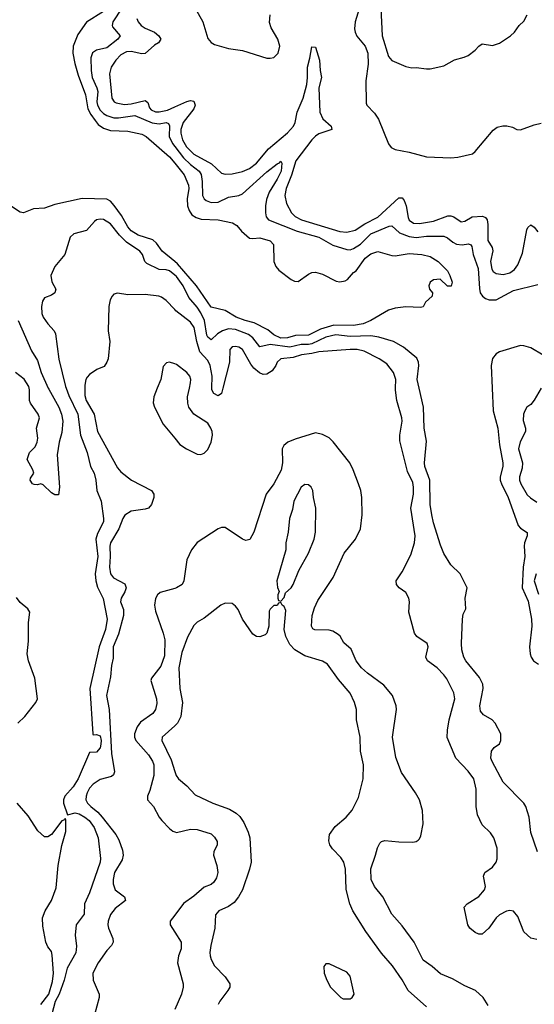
# Model space of a CAD drawing. Header units: inches. Extents: x 1678809 to 1859548, y 384609 to 522868.
# Tile 31 of 256: x 1749108 to 1752070, y 406451 to 412123. Entities that reach past the tile are written whole.
import ezdxf

# ---------------------------------------------------------------- set-up
doc = ezdxf.new("R2010")
doc.units = ezdxf.units.IN
doc.header["$MEASUREMENT"] = 0
for name, color, linetype in [('B7440', 7, 'Continuous'), ('B7441', 7, 'Continuous'), ('B7450', 7, 'Continuous'), ('B7451', 7, 'Continuous')]:
    doc.layers.add(name, color=color, linetype=linetype)

msp = doc.modelspace()

# ---------------------------------------------------------------- linework, layer by layer
at = {"layer": 'B7440', "color": 5}
for points, elevation in [([(1749272, 410000), (1749274.5, 409994.5), (1749332.5, 409890), (1749347.7, 409850), (1749355.9, 409810), (1749350, 409745.2), (1749334.6, 409690), (1749323.4, 409616.6), (1749336, 409430), (1749330, 409386), (1749310, 409386), (1749290, 409398), (1749243.1, 409443.1), (1749230, 409448.7), (1749210, 409444), (1749190, 409445.2), (1749182, 409450), (1749167, 409470), (1749170, 409482), (1749189, 409511), (1749183.7, 409530), (1749151.3, 409590), (1749164.8, 409630), (1749197.1, 409662.9), (1749208.6, 409690), (1749212.6, 409712.6), (1749204.8, 409770), (1749222, 409830), (1749213.3, 409850), (1749170, 409914.5), (1749164.8, 409930), (1749164.7, 409990), (1749162.1, 410000)], 140), ([(1749374.6, 410000), (1749390, 409957.2), (1749441.3, 409850), (1749456.9, 409730), (1749495.6, 409630), (1749516.1, 409550), (1749535.4, 409510), (1749545.9, 409470), (1749552, 409410), (1749577.5, 409350), (1749590.6, 409250), (1749589.1, 409230.9), (1749556.4, 409163.6), (1749545.3, 409130), (1749558.1, 409030), (1749541.1, 408930), (1749545.3, 408890), (1749554.9, 408854.9), (1749588.2, 408788.2), (1749611.1, 408670), (1749601, 408610), (1749565.3, 408510), (1749510.5, 408270), (1749528.5, 408008.5), (1749530, 408004), (1749550, 408005.7), (1749570, 407997.8), (1749577.4, 407970), (1749575.5, 407950), (1749570, 407928.4), (1749550, 407903), (1749510, 407901.2), (1749444.8, 407750), (1749416.1, 407703.9), (1749368.3, 407650), (1749358.8, 407630), (1749360.2, 407610), (1749383.4, 407543.4), (1749426.2, 407553.8), (1749450, 407548.6), (1749483.5, 407530), (1749506.7, 407510), (1749535.8, 407470), (1749558.6, 407410), (1749572, 407292), (1749570.9, 407270), (1749510, 407094), (1749480.3, 407030), (1749478.7, 406970), (1749431.8, 406908.2), (1749426, 406850), (1749434.2, 406785.8), (1749430, 406748.7), (1749380.5, 406659.5), (1749364, 406590), (1749335.5, 406510), (1749312.5, 406467.5), (1749280.7, 406350)], 160), ([(1749482.3, 410000), (1749482.6, 409957.4), (1749490, 409929.1), (1749535.6, 409850), (1749555.9, 409750), (1749670, 409541.1), (1749690, 409518), (1749750.6, 409470.6), (1749865.7, 409410), (1749878.9, 409390), (1749880.3, 409370), (1749867.2, 409330), (1749850, 409309.7), (1749830, 409302.5), (1749750, 409292.5), (1749712.1, 409267.9), (1749700.5, 409250), (1749678.7, 409190), (1749630.1, 409110), (1749626, 409090), (1749628.5, 409030), (1749623.8, 408970), (1749630.1, 408930.1), (1749647, 408907), (1749713.2, 408873.2), (1749720.8, 408850), (1749713.6, 408826.4), (1749692.6, 408790), (1749687.6, 408770), (1749705.2, 408725.2), (1749705.8, 408690), (1749675.8, 408584.2), (1749645.1, 408510), (1749645.4, 408445.4), (1749636.4, 408403.6), (1749630, 408338.4), (1749606.4, 408230), (1749623, 408150), (1749636, 407896), (1749652.9, 407790), (1749647.4, 407772.6), (1749635.8, 407764.2), (1749570, 407745.7), (1749530, 407719.9), (1749510, 407695.8), (1749496.8, 407670), (1749489.7, 407650), (1749489, 407630), (1749498.1, 407610), (1749516.4, 407590), (1749557.4, 407557.4), (1749583.3, 407530), (1749661.5, 407430), (1749678.6, 407398.6), (1749698.6, 407338.6), (1749703.1, 407310), (1749696.7, 407283.3), (1749653.3, 407210), (1749645.1, 407170), (1749645, 407145), (1749656.5, 407110), (1749710.3, 407070), (1749717.6, 407050), (1749656.7, 407003.3), (1749631.2, 406968.8), (1749616.6, 406930), (1749615.1, 406910), (1749618.9, 406890), (1749643.2, 406830), (1749645.6, 406810), (1749635.8, 406790), (1749610, 406761.2), (1749559.8, 406690), (1749528.6, 406630), (1749530.2, 406590), (1749565.5, 406510), (1749565.5, 406490), (1749538.6, 406390)], 180), ([(1749899.9, 410000), (1749879.4, 409950), (1749876.8, 409916.8), (1749883.6, 409890), (1749933.2, 409793.2), (1750000, 409711.8)], 220), ([(1750000, 408846.5), (1749917.2, 408822.8), (1749901.3, 408810), (1749888.9, 408788.9), (1749884.5, 408750), (1749890, 408714.9), (1749934, 408590), (1749943.8, 408550), (1749941.3, 408458.7), (1749920.1, 408399.9), (1749865.5, 408330), (1749863.1, 408316.9), (1749894.6, 408210), (1749896.7, 408183.3), (1749889.4, 408150), (1749873.5, 408126.5), (1749803.1, 408076.9), (1749784.3, 408050), (1749769.2, 408010), (1749768.7, 407990), (1749775.6, 407970), (1749850, 407888.3), (1749872.5, 407852.5), (1749879.9, 407830), (1749880.3, 407770), (1749857, 407683), (1749843.2, 407650), (1749844, 407630), (1749877.2, 407590), (1749910.2, 407530), (1749926, 407510), (1749970, 407463.6), (1749990, 407448.9), (1750000, 407444.6)], 220), ([(1749096.8, 408070), (1749136.5, 408110), (1749201, 408190), (1749209.8, 408210.2), (1749195.6, 408330), (1749157.8, 408430), (1749149.8, 408470), (1749157.3, 408542.7), (1749158.9, 408650), (1749166.3, 408710), (1749155.1, 408730), (1749110, 408766.5), (1749090, 408795.4)], 160), ([(1750000, 408054.7), (1749928.2, 407990), (1749924.9, 407970), (1749978.7, 407858.7), (1750000, 407792.9)], 240), ([(1749229.2, 406450), (1749276, 406510), (1749297, 406583), (1749302, 406630), (1749295.3, 406735.3), (1749290, 406755.3), (1749270, 406782), (1749258, 406810), (1749241.6, 406901.6), (1749239.5, 406950), (1749254.5, 406990), (1749291.1, 407048.9), (1749317.4, 407122.6), (1749329, 407250), (1749350, 407366.8), (1749372.8, 407447.2), (1749372.9, 407512.9), (1749370, 407521.2), (1749366.4, 407513.6), (1749350, 407507.4), (1749290, 407429.6), (1749270, 407415.1), (1749250, 407416), (1749212.3, 407450), (1749156.8, 407536.8), (1749092.8, 407610)], 160), ([(1750000, 406964.7), (1749974.4, 406930), (1749973.6, 406910), (1750000, 406867.8)], 220)]:
    msp.add_lwpolyline(points, dxfattribs=dict(at, elevation=elevation))
at = {"layer": 'B7441', "color": 5}
for points, elevation in [([(1749589.2, 412170), (1749491.5, 412108.5), (1749442.2, 412037.8), (1749415.6, 411970), (1749413.1, 411930), (1749425.5, 411870), (1749443.7, 411803.7), (1749486.6, 411690), (1749500.7, 411610), (1749516.7, 411576.7), (1749541.2, 411541.2), (1749559.8, 411519.7), (1749590, 411497.6), (1749630, 411485.1), (1749730, 411481.6), (1749810, 411463.2), (1749836.5, 411450), (1749970, 411331.9), (1750000, 411295.7)], 140), ([(1749694.8, 412190), (1749643.9, 412110), (1749639, 412090), (1749642.2, 412082.2), (1749685.2, 412030), (1749672.4, 412010), (1749610, 411960.2), (1749550, 411947.1), (1749527.4, 411932.6), (1749517.6, 411902.4), (1749518.3, 411830), (1749524.2, 411790), (1749552.5, 411730), (1749557.3, 411710), (1749552.1, 411650), (1749555, 411630), (1749570, 411601.1), (1749590, 411582.1), (1749610, 411570.1), (1749650, 411557.5), (1749677.2, 411557.2), (1749770, 411570.5), (1749870, 411528.3), (1749910, 411523.9), (1749950.8, 411530.8), (1749965, 411525), (1749970.9, 411510.9), (1749969, 411450), (1749987.5, 411410), (1750000, 411393.3)], 160), ([(1749781.8, 412130), (1749790, 412110.4), (1749806.5, 412090), (1749830, 412073.5), (1749883.2, 412050), (1749909.1, 412030), (1749920.8, 412010), (1749906.9, 411990), (1749883.9, 411976.1), (1749830, 411928.1), (1749810, 411925.5), (1749750, 411938.9), (1749722.4, 411937.6), (1749690, 411921), (1749660.7, 411890), (1749634.6, 411850), (1749625.5, 411810), (1749637.6, 411670), (1749650.6, 411650.6), (1749663.7, 411643.7), (1749710, 411634.7), (1749750, 411639.1), (1749830, 411658.3), (1749845.8, 411645.8), (1749855.5, 411615.5), (1749864.2, 411604.2), (1749890, 411592.4), (1749910, 411591.5), (1749957.9, 411602.1), (1750000, 411621)], 180), ([(1750000, 410730), (1749927.5, 410790), (1749894.8, 410834.8), (1749874.6, 410854.6), (1749790, 410881.8), (1749750, 410907.5), (1749729.9, 410930), (1749694, 410994), (1749652.2, 411052.2), (1749630, 411077), (1749610, 411088.7), (1749467.8, 411092.2), (1749310, 411058.6), (1749250, 411037.7), (1749187.2, 411032.8), (1749130, 411009.7), (1749110, 411014.7), (1749054, 411050)], 140), ([(1750000, 410651.7), (1749970, 410676.1), (1749950, 410682.5), (1749910, 410684.7), (1749839, 410719), (1749828.2, 410730), (1749813.8, 410770), (1749798.8, 410790), (1749721.9, 410841.9), (1749682.4, 410882.4), (1749630, 410947.6), (1749590, 410971.3), (1749570, 410974.5), (1749550.2, 410969.8), (1749538.7, 410961.3), (1749492, 410908), (1749419.1, 410890), (1749398.9, 410870), (1749368, 410770), (1749310, 410700.7), (1749287.1, 410650), (1749292.1, 410612.1), (1749314.9, 410570), (1749310.7, 410550), (1749290, 410535.1), (1749250, 410521.2), (1749238.8, 410501.2), (1749234, 410470), (1749235.3, 410430), (1749242.6, 410410), (1749268.7, 410370), (1749306.7, 410330), (1749314.1, 410314.1), (1749332.4, 410167.6), (1749371, 410010), (1749374.6, 410000)], 160), ([(1750000, 410453.4), (1749950, 410504.7), (1749924.2, 410524.2), (1749908.7, 410530), (1749830, 410539.7), (1749730, 410537.7), (1749670, 410548), (1749650, 410541.6), (1749639.5, 410530), (1749628.9, 410510), (1749620.2, 410470), (1749616.5, 410330), (1749626.4, 410270), (1749616.9, 410170), (1749610, 410149.3), (1749594.4, 410125.6), (1749551.8, 410108.2), (1749510, 410079.6), (1749496.7, 410063.3), (1749489.1, 410050), (1749482.1, 410017.9), (1749482.3, 410000)], 180), ([(1749097.9, 410390), (1749175.4, 410215.4), (1749210, 410160.4), (1749231.5, 410090), (1749272, 410000)], 140), ([(1750000, 410139.6), (1749970.2, 410149.8), (1749952.9, 410147.1), (1749934.2, 410125.8), (1749920.5, 410050), (1749899.9, 410000)], 220), ([(1749162.1, 410000), (1749159.5, 410010), (1749132.5, 410052.5), (1749083.4, 410090)], 140)]:
    msp.add_lwpolyline(points, dxfattribs=dict(at, elevation=elevation))
at = {"layer": 'B7450', "color": 5}
for points, elevation in [([(1750000, 409711.8), (1750030, 409675.3), (1750068.8, 409650), (1750130, 409621.1), (1750150, 409618.9), (1750170, 409626.3), (1750190, 409646.9), (1750209.1, 409690), (1750217.3, 409730), (1750215.4, 409750), (1750208.7, 409770), (1750190, 409799.3), (1750110.9, 409850.9), (1750081.7, 409890), (1750074.6, 409914.6), (1750073.1, 409950), (1750084.2, 410000)], 220), ([(1750277.9, 410000), (1750270.1, 409969.9), (1750250, 409955.3), (1750224.5, 409970), (1750212.8, 409990), (1750213.2, 410000)], 180), ([(1752085.1, 406825.1), (1752050, 406831.6), (1752010, 406869.6), (1751976.2, 406956.2), (1751950, 406988), (1751930, 406990.8), (1751910, 406987), (1751870, 406966), (1751850, 406948.5), (1751809, 406890), (1751770, 406855.1), (1751750, 406855.1), (1751730, 406865.1), (1751699.7, 406890), (1751688.3, 406910), (1751666.6, 407010), (1751683.7, 407030), (1751750, 407073.2), (1751782.8, 407110), (1751789.8, 407130), (1751776.9, 407190), (1751785.1, 407210), (1751830, 407241.7), (1751850.9, 407270), (1751856.4, 407290), (1751856, 407350), (1751838, 407410), (1751818.4, 407438.4), (1751770, 407484.2), (1751743.5, 407543.5), (1751735.2, 407590), (1751736, 407690), (1751721.5, 407750), (1751690, 407794.2), (1751617.7, 407870), (1751569.1, 407989.1), (1751570.6, 408030), (1751580.8, 408090), (1751613.2, 408210), (1751606, 408246), (1751566.2, 408326.2), (1751549.8, 408350), (1751510.8, 408390), (1751456, 408430), (1751446.4, 408450), (1751459.5, 408510), (1751454, 408530), (1751394, 408570), (1751381.1, 408590), (1751346.9, 408710), (1751352.6, 408770), (1751347.8, 408790), (1751330, 408822.7), (1751292.7, 408850), (1751277, 408870), (1751274.5, 408890), (1751310, 408943), (1751358.8, 409041.2), (1751380.2, 409110), (1751384.1, 409150), (1751359.9, 409310), (1751374, 409390), (1751375.3, 409430), (1751370, 409457.6), (1751340.4, 409520.4), (1751296.2, 409696.2), (1751295.1, 409730), (1751309.8, 409810.2), (1751307.9, 409830), (1751278, 409930), (1751271.5, 409988.5), (1751272, 410000)], 180), ([(1752088, 407330), (1752050, 407441.2), (1752040.3, 407530), (1752021.2, 407590), (1752009.7, 407610), (1751891.5, 407730), (1751828.2, 407850), (1751820.7, 407870), (1751823.7, 407910), (1751839, 407930), (1751870, 407951), (1751878.4, 407970), (1751877.6, 408010), (1751844.5, 408070), (1751827, 408090), (1751777.8, 408117.8), (1751760.2, 408140.2), (1751755.9, 408170), (1751775.5, 408270), (1751774.5, 408294.5), (1751754, 408334), (1751675.9, 408430), (1751664.8, 408450), (1751653.1, 408493.1), (1751650.3, 408530), (1751657.1, 408670), (1751661.5, 408698.5), (1751675.3, 408730), (1751672.8, 408790), (1751683.5, 408850), (1751643.5, 408930), (1751590, 408983.6), (1751550, 409047.3), (1751530, 409095.6), (1751490, 409224.2), (1751480.2, 409270), (1751471, 409330), (1751468, 409470), (1751440.4, 409550), (1751437.9, 409570), (1751450, 409695.3), (1751436.1, 409770), (1751432, 409890), (1751407.4, 410000)], 160), ([(1751827.2, 410000), (1751832.5, 409870), (1751859.9, 409770), (1751870, 409673.4), (1751888.1, 409570), (1751888.1, 409550), (1751874, 409490), (1751874.4, 409470), (1751882.6, 409442.6), (1751916.9, 409376.9), (1751977.5, 409210), (1751990, 409193.7), (1752029.1, 409169.1), (1752029.3, 409150), (1752013.6, 409110), (1752011.2, 409090), (1752016.1, 409030), (1752005.6, 408970), (1752001.1, 408850), (1752034.3, 408774.3), (1752054.4, 408670), (1752055.1, 408630), (1752041.6, 408510), (1752045.8, 408470), (1752052.3, 408450), (1752065.6, 408430), (1752094.4, 408410)], 160), ([(1752110.2, 410000), (1752070, 409932), (1752050, 409907), (1752027.7, 409890), (1752015.5, 409870), (1752008.2, 409850), (1752005.7, 409814.3), (1752019.5, 409770), (1752019.5, 409750), (1751988.5, 409691.5), (1751979.7, 409650), (1752002.3, 409570), (1752000, 409540), (1751984.2, 409490), (1751984.6, 409470), (1751991.8, 409450), (1752030, 409385.3), (1752047.8, 409367.8), (1752084.3, 409344.3)], 180), ([(1751804.5, 406444.5), (1751776.3, 406490), (1751731.6, 406530), (1751670, 406557.2), (1751598.8, 406598.8), (1751530, 406627), (1751481.5, 406670), (1751430, 406705.8), (1751378.6, 406810), (1751310, 406903.1), (1751250, 406969.7), (1751199, 407070), (1751149.8, 407130), (1751130.8, 407170), (1751128.5, 407231.5), (1751156.8, 407310), (1751166.7, 407353.3), (1751180.7, 407379.3), (1751190, 407388.7), (1751210, 407395.3), (1751290, 407386.9), (1751370, 407385.5), (1751390, 407389), (1751402.4, 407397.6), (1751410, 407403.7), (1751417.6, 407422.4), (1751430.8, 407490.8), (1751427.3, 407567.3), (1751408.7, 407630), (1751386.4, 407670), (1751306.2, 407786.2), (1751272.9, 407872.9), (1751254.3, 407990), (1751275.9, 408150), (1751275, 408170), (1751254, 408230), (1751204, 408290), (1751110, 408357.9), (1751075.2, 408390), (1751044.3, 408430), (1751016.5, 408496.5), (1750972.9, 408532.9), (1750951.7, 408571.7), (1750941.7, 408581.7), (1750910, 408601.6), (1750890, 408606.1), (1750807.5, 408607.5), (1750794.9, 408614.9), (1750787.4, 408630), (1750791.5, 408690), (1750804.5, 408735.5), (1750823.1, 408776.9), (1750912.1, 408910), (1750976.3, 409050), (1751040.3, 409130), (1751069.9, 409190.1), (1751078.6, 409270), (1751077.2, 409370), (1751071.2, 409410), (1751057.9, 409450), (1751027.6, 409530), (1751007.2, 409570), (1750911.9, 409691.9), (1750890, 409713.5), (1750850, 409732.9), (1750810, 409742.5), (1750693.6, 409706.4), (1750650.7, 409689.3), (1750627.5, 409670), (1750619.4, 409650), (1750620.1, 409570), (1750612.6, 409527.4), (1750571.5, 409450), (1750525.7, 409390), (1750454.8, 409170), (1750431.6, 409128.4), (1750410, 409123.5), (1750390, 409129.8), (1750290, 409197.4), (1750270, 409196.9), (1750250, 409189.7), (1750130, 409112.1), (1750097.5, 409070), (1750070, 409012), (1750051.8, 408890), (1750042.9, 408870), (1750010.5, 408849.5), (1750000, 408846.5)], 220), ([(1752080.4, 408930), (1752070.1, 408890), (1752094.2, 408814.2)], 180), ([(1751450, 406436.3), (1751343.1, 406530), (1751310, 406591.6), (1751253.4, 406673.4), (1751190, 406746.6), (1751099.8, 406870), (1751026.2, 406990), (1751008.5, 407030), (1750987.4, 407112.6), (1750982.6, 407230), (1750972.8, 407270), (1750956.2, 407296.2), (1750907.6, 407347.6), (1750893, 407370), (1750887.7, 407392.3), (1750891.8, 407430), (1750923.7, 407476.3), (1750987, 407530), (1751020.7, 407570), (1751057.2, 407642.8), (1751085.6, 407750), (1751086.3, 407830), (1751068.7, 407908.7), (1751067.3, 407990), (1751046.6, 408090), (1751045.7, 408150), (1751035.8, 408190), (1751010, 408242.9), (1750942.7, 408322.7), (1750879.5, 408410), (1750850, 408427.6), (1750750, 408458), (1750692.4, 408492.4), (1750663.3, 408523.3), (1750639.7, 408570), (1750629.4, 408610), (1750638.9, 408718.9), (1750630, 408742), (1750618, 408750), (1750610, 408766), (1750598, 408762), (1750590, 408748), (1750570, 408748), (1750550, 408728), (1750544.5, 408715.5), (1750541, 408630), (1750530.6, 408589.4), (1750519.8, 408580.2), (1750490, 408568.7), (1750470, 408569.2), (1750450, 408582.7), (1750389.5, 408670), (1750365.4, 408725.4), (1750350, 408745.2), (1750330, 408759.3), (1750290, 408761.2), (1750264.7, 408750), (1750170, 408675.1), (1750130, 408651.6), (1750110, 408634), (1750073.3, 408566.7), (1750041.8, 408478.2), (1750023.6, 408390), (1750029.1, 408270.9), (1750044.7, 408190), (1750035, 408110), (1750016.9, 408070), (1750000, 408054.7)], 240), ([(1750000, 407792.9), (1750007.4, 407770), (1750022.4, 407750), (1750069.1, 407709.1), (1750117.7, 407657.7), (1750219.1, 407610), (1750314.7, 407574.7), (1750353.1, 407553.2), (1750374, 407534), (1750398.6, 407498.6), (1750423.4, 407443.4), (1750433, 407410), (1750439.2, 407270), (1750430.2, 407230), (1750389.3, 407110), (1750367.5, 407070), (1750341.5, 407038.5), (1750310, 407015.2), (1750253.7, 406990), (1750234.1, 406965.9), (1750231.6, 406890), (1750207.8, 406790), (1750201.8, 406750), (1750203.8, 406730), (1750209.4, 406709.4), (1750230, 406673.7), (1750290.1, 406610.1), (1750317.6, 406570), (1750317.1, 406550), (1750306.4, 406530), (1750260.4, 406470), (1750250.4, 406450)], 240), ([(1750000, 407444.6), (1750010, 407440.3), (1750090, 407460.6), (1750130, 407458.5), (1750210, 407432.4), (1750230, 407414.9), (1750243.6, 407390), (1750243.9, 407370), (1750225.8, 407330), (1750222.7, 407310), (1750242.6, 407250), (1750248, 407210), (1750240.9, 407179.1), (1750226.1, 407153.9), (1750210, 407142.2), (1750170, 407125.6), (1750110, 407075), (1750050, 407032.6), (1750000, 406964.7)], 220), ([(1750000, 406867.8), (1750036.3, 406810), (1750037.1, 406770), (1750021.8, 406730), (1750016.6, 406690), (1750049.3, 406570), (1750049.3, 406550), (1750038.2, 406510), (1750000, 406420.6)], 220)]:
    msp.add_lwpolyline(points, dxfattribs=dict(at, elevation=elevation))
for points, elevation in [([(1750750, 409446), (1750728.4, 409430), (1750686.7, 409350), (1750678.4, 409301.6), (1750660.5, 409250), (1750653, 409170), (1750639.1, 409110), (1750639.1, 409070), (1750587.3, 408890), (1750591.6, 408851.6), (1750602, 408830), (1750594, 408810), (1750594, 408790), (1750598, 408778), (1750610, 408774), (1750630, 408794), (1750638, 408822), (1750670, 408851), (1750682.7, 408870), (1750715.1, 408950), (1750769.6, 409050), (1750802.9, 409130), (1750809.6, 409170), (1750812, 409310), (1750799.3, 409370), (1750796, 409410), (1750785.2, 409430), (1750770, 409442.7)], 240), ([(1750890, 406685.2), (1750870, 406684), (1750858.8, 406670), (1750860.5, 406630), (1750874.8, 406590), (1750896, 406550), (1750956, 406490), (1750970, 406482), (1751010, 406482.8), (1751022, 406490), (1751033.2, 406510), (1751010, 406613.2), (1750990, 406635.6)], 260)]:
    msp.add_lwpolyline(points, close=True, dxfattribs=dict(at, elevation=elevation))
at = {"layer": 'B7451', "color": 5}
for points, elevation in [([(1751074.8, 412230), (1751038.8, 412110), (1751035.7, 412070), (1751038.6, 412050), (1751048.8, 412028.8), (1751096.6, 411970), (1751112.4, 411930), (1751114, 411866), (1751100.7, 411770), (1751102, 411642), (1751106.5, 411630), (1751150, 411585.3), (1751173.7, 411550), (1751230, 411408), (1751246.4, 411386.4), (1751270, 411374.6), (1751350, 411359.1), (1751450, 411332), (1751590, 411327.3), (1751629.4, 411330.6), (1751714, 411350), (1751730, 411362.8), (1751834.2, 411485.8), (1751856.9, 411503.1), (1751888.8, 411511.2), (1751911.5, 411511.5), (1751943.8, 411503.8), (1751970, 411490.5), (1751990, 411488.2), (1752070, 411517.1), (1752110, 411527.3)], 220), ([(1750118.4, 412190), (1750162, 412110), (1750190, 412014.8), (1750210, 411990.5), (1750230, 411979.5), (1750310, 411957), (1750390, 411944.9), (1750530, 411901.6), (1750550, 411900.5), (1750570, 411905.5), (1750595.8, 411930), (1750604.4, 411970), (1750593.2, 412010), (1750555.5, 412075.5), (1750545.8, 412105.8), (1750548.6, 412150)], 220), ([(1751186.3, 412190), (1751194.3, 412030), (1751230.5, 411910), (1751250, 411887.7), (1751330, 411853.4), (1751365.8, 411845.8), (1751390, 411847.7), (1751450, 411838.8), (1751470, 411838.8), (1751550, 411857.3), (1751610, 411890.7), (1751666, 411906), (1751690, 411917.3), (1751730, 411947.3), (1751750, 411970.7), (1751770, 411982.8), (1751830, 411974), (1751870, 411987.7), (1751933.2, 412030), (1751956, 412050), (1751982.7, 412090), (1752010, 412114.8), (1752030, 412151)], 240), ([(1750000, 411621), (1750070, 411652.5), (1750090, 411656.9), (1750110, 411654.3), (1750117.3, 411630), (1750110.1, 411610), (1750048.8, 411531.2), (1750034.8, 411490), (1750034.6, 411470), (1750044.6, 411430), (1750068.3, 411390), (1750110, 411348.4), (1750211.7, 411291.7), (1750270, 411239.3), (1750290, 411233.7), (1750330, 411234.3), (1750390, 411249.3), (1750430, 411266.3), (1750470, 411295.9), (1750540.4, 411379.6), (1750650, 411471), (1750684.5, 411510), (1750693.1, 411530), (1750704.5, 411590), (1750739.6, 411670), (1750760.8, 411750), (1750765.2, 411790), (1750764, 411850), (1750778.5, 411901.5), (1750790, 411967.3), (1750810, 411965.5), (1750833.3, 411890), (1750836.6, 411830), (1750844.2, 411790), (1750830.5, 411730), (1750835.7, 411590), (1750852.5, 411552.5), (1750900.7, 411510), (1750904, 411490), (1750830, 411464.8), (1750810, 411451.5), (1750789.3, 411430.7), (1750698.1, 411310), (1750673, 411227), (1750642, 411150), (1750633.8, 411110), (1750643.5, 411063.5), (1750672.7, 411010), (1750692.9, 410990), (1750730, 410969.7), (1750950, 410903.4), (1750990, 410899.1), (1751038.5, 410910), (1751093.7, 410946.3), (1751170, 410984.4), (1751290, 411096.6), (1751310, 411096.5), (1751321.3, 411081.3), (1751333.2, 411050), (1751343.2, 410983.2), (1751350, 410968.4), (1751375.5, 410950), (1751410, 410948.2), (1751490, 410962.4), (1751572.4, 410992.4), (1751590, 410993.5), (1751607.6, 410987.6), (1751650, 410959.3), (1751670, 410961.5), (1751711.8, 410988.2), (1751771, 410991), (1751790, 410983.2), (1751799.2, 410970), (1751803.1, 410943.1), (1751802.2, 410850), (1751827.3, 410810), (1751831.7, 410791.7), (1751817.6, 410730), (1751825.7, 410685.7), (1751833.2, 410673.2), (1751850, 410661.1), (1751890, 410654.4), (1751930, 410664.5), (1751955.4, 410684.6), (1751975.6, 410710), (1752002.3, 410777.7), (1752027.4, 410912.6), (1752033.8, 410926.2), (1752050, 410941.3), (1752070, 410927.4), (1752090, 410901.7)], 180), ([(1750000, 411393.3), (1750050, 411326.4), (1750090, 411287.9), (1750141.2, 411250), (1750151.9, 411231.9), (1750157.9, 411190), (1750159.8, 411110), (1750170, 411090.2), (1750181.7, 411081.7), (1750210, 411070.7), (1750250, 411072.5), (1750310, 411100.7), (1750370, 411109.5), (1750390, 411119.5), (1750530, 411246.6), (1750590, 411292.4), (1750602.5, 411297.5), (1750610, 411307.7), (1750615.9, 411295.9), (1750613.2, 411250), (1750590, 411203.7), (1750543.4, 411130), (1750527.8, 411087.8), (1750521.9, 411050), (1750522.7, 411010), (1750526.9, 410986.9), (1750540.3, 410970), (1750705.5, 410905.5), (1750830, 410870.1), (1750910, 410823.8), (1750990, 410798.7), (1751010, 410798), (1751030, 410804.4), (1751070.2, 410829.8), (1751130, 410888.4), (1751234, 410934), (1751250, 410934.6), (1751294.7, 410894.7), (1751350, 410873.4), (1751390, 410869.1), (1751450, 410875.5), (1751550, 410876.6), (1751570, 410867.2), (1751600.4, 410840.4), (1751622.7, 410830), (1751654, 410826), (1751691.5, 410831.5), (1751705.1, 410825.1), (1751710, 410815.5), (1751718.8, 410770), (1751747, 410690), (1751754, 410574), (1751759.3, 410550), (1751771.1, 410530), (1751790, 410516.1), (1751810, 410508.7), (1751850, 410509.5), (1751950, 410562), (1752090, 410598)], 160), ([(1750000, 411295.7), (1750054.6, 411230), (1750079.8, 411170), (1750081.6, 411150), (1750072.5, 411090), (1750074.5, 411050), (1750082.9, 411022.9), (1750099.3, 410999.3), (1750123.1, 410983.1), (1750153, 410973), (1750250, 410969.3), (1750333.1, 410953.1), (1750358.2, 410938.2), (1750385.2, 410905.2), (1750430, 410864.9), (1750450, 410861.6), (1750490, 410865.7), (1750550, 410848.5), (1750568.8, 410828.8), (1750571.4, 410730), (1750582, 410702), (1750599.7, 410679.7), (1750670, 410626.3), (1750690, 410616.9), (1750710, 410615.6), (1750770, 410657), (1750790, 410666.7), (1750810, 410668.5), (1750850, 410657.4), (1750930, 410617.1), (1750950, 410613.7), (1750981, 410619), (1750994, 410626), (1751030, 410666), (1751044.5, 410675.5), (1751096.3, 410750), (1751130, 410774.7), (1751170, 410788.2), (1751250, 410764.4), (1751270, 410762.4), (1751350, 410777), (1751422, 410770), (1751470, 410758.4), (1751517.3, 410730), (1751570, 410676), (1751584.7, 410650), (1751598, 410610), (1751591.6, 410588.4), (1751570, 410588), (1751528.7, 410628.7), (1751490, 410624), (1751471.3, 410610), (1751462.8, 410590), (1751466, 410570), (1751484.7, 410550), (1751482, 410530), (1751444, 410496), (1751430.7, 410469.3), (1751415.9, 410464.1), (1751330, 410469.6), (1751270, 410462), (1751230, 410449.6), (1751128.4, 410390), (1751084, 410370), (1751030, 410361.8), (1750916.1, 410363.9), (1750839, 410341), (1750770, 410306), (1750696.3, 410303.7), (1750650, 410289.6), (1750610, 410288.4), (1750570, 410307.2), (1750536.7, 410336.7), (1750456.7, 410376.7), (1750404.7, 410390), (1750354, 410410), (1750290, 410448.6), (1750210, 410467.6), (1750124.9, 410590), (1750016.4, 410716.4), (1750000, 410730)], 140), ([(1751407.4, 410000), (1751396.2, 410050), (1751404.6, 410130), (1751403.4, 410150), (1751394, 410174), (1751316.4, 410236.4), (1751258.7, 410270), (1751174.3, 410294.3), (1751130, 410301.1), (1751010, 410298.1), (1750927.9, 410307.9), (1750870, 410294.7), (1750790, 410256.1), (1750770, 410251.3), (1750727.4, 410252.6), (1750663, 410237), (1750548.8, 410251.2), (1750490, 410238.9), (1750449.9, 410290), (1750425, 410310), (1750350, 410337.7), (1750310, 410341.7), (1750274.5, 410330), (1750246.3, 410313.7), (1750210, 410279.1), (1750190, 410294.2), (1750185.6, 410305.6), (1750171.6, 410390), (1750150, 410434.2), (1750130, 410466), (1750081.8, 410521.8), (1750049.1, 410590), (1750010, 410643.6), (1750000, 410651.7)], 160), ([(1750213.2, 410000), (1750215.6, 410070), (1750204.6, 410130), (1750190, 410159), (1750145.2, 410210), (1750126.5, 410270), (1750111.6, 410350), (1750090, 410381.1), (1750006.6, 410446.6), (1750000, 410453.4)], 180), ([(1751272, 410000), (1751273.8, 410050), (1751260.4, 410090), (1751220.6, 410140.6), (1751176.9, 410170), (1751090, 410214.1), (1751050, 410222.8), (1751010, 410224), (1750830.6, 410209.4), (1750790, 410199.4), (1750730, 410193.2), (1750682.8, 410177.2), (1750610.5, 410170), (1750590.6, 410149.4), (1750582.5, 410130), (1750560.1, 410099.9), (1750530, 410081.4), (1750510, 410079.4), (1750487.9, 410087.9), (1750455.8, 410115.8), (1750438.4, 410138.4), (1750390, 410222.7), (1750370, 410236.2), (1750350, 410241.1), (1750330, 410238.8), (1750316.4, 410223.6), (1750316.2, 410150), (1750277.9, 410000)], 180), ([(1752121.2, 410190), (1752050, 410232.9), (1752010, 410245), (1751990, 410245.3), (1751870.7, 410210), (1751850, 410198.5), (1751830, 410171.3), (1751821.8, 410130), (1751827.2, 410000)], 160), ([(1750084.2, 410000), (1750091.1, 410031.1), (1750092.7, 410050), (1750087.1, 410070), (1750070.5, 410090), (1750010, 410136.1), (1750000, 410139.6)], 220)]:
    msp.add_lwpolyline(points, dxfattribs=dict(at, elevation=elevation))

doc.saveas('drawing.dxf')
